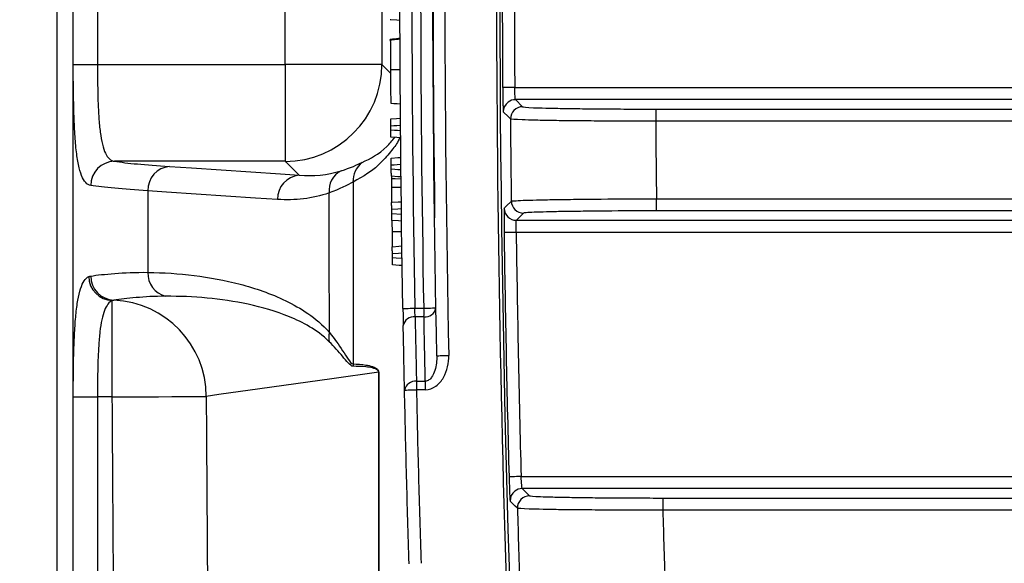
# Model space of a CAD drawing. Header units: millimetres. Extents: x 10 to 272, y 8 to 208.
# Tile 6 of 45: x 56.46 to 66.63, y 36.39 to 42. Entities that reach past the tile are written whole.
import ezdxf

# ---------------------------------------------------------------- set-up
doc = ezdxf.new("R2010")
doc.units = ezdxf.units.MM
doc.styles.add('SLDTEXTSTYLE0', font='TXT', dxfattribs={"width": 0.75})
doc.dimstyles.new('SLDDIMSTYLE2', dxfattribs={"dimtxt": 1.905, "dimasz": 3, "dimexe": 0, "dimexo": 0.0625, "dimgap": 0.47625, "dimtad": 0, "dimtih": 1, "dimtoh": 1, "dimdec": 1, "dimlfac": 2, "dimrnd": 1e-09, "dimzin": 12, "dimdsep": 46, "dimtxsty": 'SLDTEXTSTYLE0', "dimsah": 1, "dimcen": 0.09, "dimadec": 0, "dimazin": 3, "dimtfac": 1, "dimtdec": 1, "dimtofl": 0, "dimtmove": 0, "dimatfit": 3, "dimfxl": 1, "dimfrac": 2, "dimtolj": 1, "dimtzin": 12, "dimarcsym": 0})

# ---------------------------------------------------------------- blocks, each defined once
blk = doc.blocks.new('_D_16')
at = {"color": 7, "linetype": 'Continuous', "lineweight": 18}
for p, q in [((64.685, 52.211), (39.875, 52.211)), ((43.05, 52.211), (43.05, 46.408)), ((43.05, 46.021), (42.469, 46.021)), ((42.469, 46.021), (42.469, 42.996)), ((47.976, 46.021), (48.557, 46.021)), ((48.557, 46.021), (48.557, 42.996)), ((42.469, 42.996), (43.05, 42.996)), ((48.557, 42.996), (47.976, 42.996)), ((43.05, 32.94), (43.05, 42.609)), ((64.685, 32.94), (39.875, 32.94))]:
    blk.add_line(p, q, dxfattribs=at)
for points in [[(43.05, 52.211), (42.55, 49.211), (43.55, 49.211)], [(43.05, 32.94), (43.55, 35.94), (42.55, 35.94)]]:
    blk.add_solid(points, dxfattribs=at)
at = {"color": 7, "linetype": 'Continuous', "lineweight": 18, "char_height": 1.905, "attachment_point": 1, "style": 'SLDTEXTSTYLE0'}
for s, insert in [('38.5', (36.962, 45.452)), ('1.52', (43.05, 45.452))]:
    blk.add_mtext(s, dxfattribs=dict(at, insert=insert))

msp = doc.modelspace()

# ---------------------------------------------------------------- linework, layer by layer
at = {"color": 7, "linetype": 'Continuous', "lineweight": 25}
for p, q in [((56.844, 55.325), (56.844, 29.825)), ((57.014, 41.541), (57.014, 43.61)), ((57.263, 43.61), (57.263, 41.541)), ((59.203, 41.541), (59.203, 43.61)), ((60.202, 43.61), (60.202, 41.541)), ((57.014, 41.541), (57.263, 41.541)), ((57.263, 41.541), (59.203, 41.541)), ((59.203, 41.541), (59.203, 40.542)), ((60.202, 41.541), (59.203, 41.541)), ((60.202, 41.541), (60.29, 41.453)), ((61.574, 41.303), (80.941, 41.303)), ((61.58, 41.179), (61.654, 41.105)), ((80.941, 41.179), (61.58, 41.179)), ((63.029, 41.081), (63.029, 40.956)), ((63.029, 41.081), (79.493, 41.081)), ((60.294, 40.867), (60.294, 40.905)), ((79.493, 40.956), (63.029, 40.956)), ((59.203, 40.542), (57.439, 40.542)), ((59.347, 40.398), (59.203, 40.542)), ((60.298, 40.463), (60.298, 40.501)), ((57.785, 40.238), (57.785, 39.396)), ((63.037, 40.03), (63.037, 40.155)), ((63.037, 40.155), (79.493, 40.155)), ((60.303, 40.005), (60.303, 40.044)), ((60.303, 40.005), (60.403, 39.998)), ((61.663, 40.007), (61.59, 39.933)), ((79.493, 40.03), (63.037, 40.03)), ((61.59, 39.933), (80.941, 39.933)), ((80.941, 39.808), (61.589, 39.808)), ((60.31, 39.548), (60.309, 39.586)), ((57.417, 38.11), (57.417, 39.104)), ((57.014, 36.041), (57.014, 38.11)), ((57.014, 38.11), (57.263, 38.11)), ((57.417, 38.11), (57.263, 38.11)), ((57.263, 38.11), (57.263, 36.041)), ((61.639, 37.289), (80.941, 37.289)), ((61.65, 37.164), (61.726, 37.09)), ((80.941, 37.164), (61.65, 37.164)), ((63.102, 37.067), (63.102, 36.942)), ((63.102, 37.067), (79.493, 37.067)), ((79.493, 36.942), (63.102, 36.942))]:
    msp.add_line(p, q, dxfattribs=at)
at = {"color": 7, "linetype": 'Continuous', "lineweight": 25, "flags": 128}
for points in [[(60.388, 41.996), (60.355, 41.999), (60.295, 42.003), (60.288, 42.003)], [(60.29, 41.491), (60.322, 41.491), (60.356, 41.491), (60.39, 41.491)], [(61.574, 41.303), (61.549, 41.303), (61.526, 41.303), (61.505, 41.303), (61.486, 41.303), (61.47, 41.303), (61.459, 41.303), (61.451, 41.303), (61.449, 41.303)], [(60.292, 41.142), (60.325, 41.14), (60.359, 41.137), (60.392, 41.135)], [(60.293, 40.98), (60.352, 40.984), (60.393, 40.987)], [(61.529, 40.979), (61.525, 40.983), (61.507, 41.001), (61.455, 41.053)], [(60.394, 40.912), (60.357, 40.909), (60.325, 40.907), (60.294, 40.905)], [(60.294, 40.867), (60.332, 40.864), (60.363, 40.862), (60.394, 40.86)], [(60.395, 40.785), (60.354, 40.788), (60.295, 40.792)], [(60.297, 40.576), (60.302, 40.576), (60.365, 40.581), (60.397, 40.583)], [(58.007, 40.488), (58.236, 40.473), (59.154, 40.411), (59.347, 40.398)], [(60.398, 40.508), (60.36, 40.506), (60.329, 40.503), (60.302, 40.502), (60.298, 40.501)], [(60.298, 40.463), (60.335, 40.46), (60.367, 40.458), (60.398, 40.456)], [(60.399, 40.381), (60.367, 40.383), (60.299, 40.388)], [(60.299, 40.366), (60.339, 40.364), (60.399, 40.36)], [(60.3, 40.275), (60.34, 40.275), (60.4, 40.275)], [(59.124, 40.148), (58.895, 40.163), (57.977, 40.225), (57.785, 40.238)], [(60.302, 40.118), (60.307, 40.119), (60.37, 40.123), (60.402, 40.125)], [(61.465, 40.056), (61.469, 40.061), (61.486, 40.078), (61.538, 40.13)], [(60.403, 40.051), (60.365, 40.048), (60.303, 40.044)], [(60.404, 39.923), (60.372, 39.926), (60.304, 39.93)], [(60.306, 39.819), (60.347, 39.819), (60.406, 39.819)], [(61.589, 39.808), (61.565, 39.807), (61.541, 39.807), (61.52, 39.807), (61.501, 39.807), (61.485, 39.806), (61.474, 39.806), (61.466, 39.806), (61.464, 39.806)], [(60.308, 39.661), (60.312, 39.661), (60.376, 39.665), (60.408, 39.668)], [(60.409, 39.593), (60.372, 39.59), (60.309, 39.586)], [(60.31, 39.548), (60.347, 39.545), (60.41, 39.541)], [(60.411, 39.466), (60.379, 39.468), (60.311, 39.473)], [(60.418, 39.023), (60.421, 39.023), (60.428, 39.023), (60.439, 39.024), (60.454, 39.024), (60.473, 39.024), (60.494, 39.025), (60.517, 39.025), (60.541, 39.025)], [(60.541, 39.025), (60.589, 39.026), (60.636, 39.026)], [(60.636, 39.026), (60.66, 39.027), (60.683, 39.027), (60.704, 39.027), (60.723, 39.028), (60.738, 39.028), (60.75, 39.028), (60.756, 39.028), (60.759, 39.028)], [(60.636, 38.938), (60.589, 38.937), (60.544, 38.937)], [(60.768, 38.536), (60.77, 38.536), (60.777, 38.536), (60.789, 38.536), (60.804, 38.537), (60.823, 38.537), (60.844, 38.537), (60.867, 38.538), (60.891, 38.538)], [(60.168, 38.365), (59.685, 38.297), (58.942, 38.193), (58.518, 38.134), (58.387, 38.115)], [(60.558, 38.272), (60.604, 38.272), (60.649, 38.273)], [(60.435, 38.181), (60.437, 38.181), (60.444, 38.181), (60.456, 38.181), (60.471, 38.182), (60.489, 38.182), (60.511, 38.182), (60.534, 38.183), (60.558, 38.183)], [(60.649, 38.184), (60.604, 38.184), (60.558, 38.183)], [(57.417, 38.11), (57.582, 38.111), (57.743, 38.112), (57.894, 38.112), (58.033, 38.113), (58.154, 38.114), (58.256, 38.114), (58.334, 38.115), (58.387, 38.115)], [(61.639, 37.289), (61.615, 37.289), (61.592, 37.288), (61.571, 37.287), (61.552, 37.287), (61.536, 37.286), (61.525, 37.286), (61.517, 37.286), (61.514, 37.286)], [(61.601, 36.962), (61.597, 36.966), (61.579, 36.984), (61.526, 37.036)]]:
    msp.add_lwpolyline(points, dxfattribs=at)
at = {"color": 7, "linetype": 'Continuous', "lineweight": 25}
for centre, radius, start, end in [((261.593, 42.575), 200.864, 176.19749, 180.7461), ((261.418, 42.575), 200, 176.43675, 183.56325), ((261.418, 42.575), 199.974, 179.64254, 180.36462), ((261.418, 42.575), 199.849, 179.64254, 180.36462), ((59.201, 41.542), 1.001, 270.0817, 359.9183), ((61.58, 41.053), 0.125, 127.293, 180.4147), ((61.58, 41.053), 0.125, 90.0189, 127.2947), ((61.654, 40.98), 0.125, 90.021, 180.4367), ((261.418, 42.575), 199.896, 180.45763, 180.70089), ((261.418, 42.575), 198.396, 180.46761, 180.69894), ((57.444, 40.293), 0.249, 91.3321, 180.2256), ((58.027, 40.247), 0.242, 94.6318, 182.0997), ((60.145, 40.337), 0.243, 127.3993, 182.1109), ((59.366, 40.157), 0.242, 94.6317, 182.0992), ((59.884, 40.24), 0.229, 117.2118, 186.3841), ((61.663, 40.132), 0.125, 180.7212, 269.98), ((61.59, 40.058), 0.125, 180.7419, 269.9801), ((261.418, 42.575), 199.974, 180.79345, 181.51568), ((261.418, 42.575), 199.849, 180.79345, 181.51568), ((57.443, 39.358), 0.249, 179.7998, 267.7011), ((58.027, 39.385), 0.243, 177.3842, 255.7762), ((57.426, 39.357), 0.253, 181.0664, 267.8745), ((57.392, 38.114), 0.995, 0.067, 87.6091), ((60.649, 39.048), 0.111, 263.1732, 349.6424), ((55.262, 38.982), 5.374, 359.5288, 0.4712), ((60.531, 38.827), 0.111, 83.1978, 169.6872), ((59.858, 38.725), 0.205, 165.7262, 192.6649), ((60.161, 38.451), 0.258, 179.9594, 185.6188), ((60.15, 38.165), 0.201, 84.6006, 84.7366), ((60.545, 38.161), 0.111, 83.2869, 169.8491), ((65.932, 38.228), 5.375, 179.5288, 180.4712), ((66.023, 38.228), 5.375, 179.5288, 180.4712), ((61.651, 37.039), 0.125, 128.3177, 181.5665), ((61.651, 37.039), 0.125, 90.0207, 128.3206), ((61.726, 36.965), 0.125, 90.0211, 181.5883), ((261.418, 42.575), 199.896, 181.60916, 181.85253), ((261.418, 42.575), 198.396, 181.62713, 181.85855)]:
    msp.add_arc(centre, radius, start, end, dxfattribs=at)
for points, knots in [([(57.013, 29.825), (57.013, 29.858), (57.013, 29.892), (57.013, 29.958), (57.013, 30.058), (57.013, 30.29), (57.013, 30.755), (57.013, 31.685), (57.013, 33.544), (57.013, 37.263), (57.013, 42.575), (57.013, 47.888), (57.013, 51.607), (57.013, 53.466), (57.013, 54.396), (57.013, 54.86), (57.013, 55.093), (57.013, 55.193), (57.013, 55.259), (57.013, 55.292), (57.013, 55.325)], [0, 0, 0, 0, 0.003906, 0.003906, 0.007812, 0.015625, 0.03125, 0.0625, 0.125, 0.25, 0.5, 0.75, 0.875, 0.9375, 0.96875, 0.984375, 0.992187, 0.996094, 0.996094, 1, 1, 1, 1]), ([(60.388, 41.81), (60.383, 41.81), (60.349, 41.806), (60.316, 41.803), (60.288, 41.8)], [0, 0, 0, 0, 0.165431, 1, 1, 1, 1]), ([(60.388, 41.803), (60.374, 41.801), (60.36, 41.8), (60.346, 41.798), (60.327, 41.796), (60.308, 41.793), (60.288, 41.791)], [0, 0, 0, 0, 0.000086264, 0.000086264, 0.000086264, 0.0002018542, 0.0002018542, 0.0002018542, 0.0002018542]), ([(60.288, 41.791), (60.288, 41.795), (60.288, 41.8), (60.288, 41.799), (60.288, 41.799)], [0, 0, 0, 0, 0.707844, 1, 1, 1, 1]), ([(60.288, 41.791), (60.289, 41.764), (60.289, 41.72), (60.289, 41.639), (60.289, 41.61), (60.29, 41.551), (60.29, 41.521), (60.29, 41.491)], [0, 0, 0, 0, 0.5, 0.5, 0.75, 0.75, 1, 1, 1, 1]), ([(57.195, 40.292), (57.157, 40.297), (57.125, 40.332), (57.087, 40.425), (57.077, 40.463), (57.058, 40.553), (57.05, 40.604), (57.038, 40.718), (57.033, 40.781), (57.025, 40.916), (57.022, 40.987), (57.018, 41.138), (57.016, 41.217), (57.014, 41.377), (57.014, 41.458), (57.014, 41.541)], [0, 0, 0, 0, 0.25, 0.25, 0.375, 0.375, 0.5, 0.5, 0.625, 0.625, 0.75, 0.75, 0.875, 0.875, 1, 1, 1, 1]), ([(57.263, 41.541), (57.263, 41.476), (57.264, 41.412), (57.266, 41.285), (57.267, 41.223), (57.271, 41.103), (57.274, 41.046), (57.281, 40.938), (57.286, 40.887), (57.298, 40.796), (57.305, 40.754), (57.323, 40.681), (57.334, 40.65), (57.37, 40.574), (57.401, 40.546), (57.439, 40.542)], [0, 0, 0, 0, 0.125, 0.125, 0.25, 0.25, 0.375, 0.375, 0.5, 0.5, 0.625, 0.625, 0.75, 0.75, 1, 1, 1, 1]), ([(60.29, 41.491), (60.29, 41.467), (60.29, 41.442), (60.29, 41.394), (60.291, 41.37), (60.291, 41.301), (60.291, 41.26), (60.292, 41.196), (60.292, 41.174), (60.292, 41.147), (60.292, 41.143), (60.292, 41.142)], [0, 0, 0, 0, 0.125, 0.125, 0.25, 0.25, 0.5, 0.5, 0.75, 0.75, 1, 1, 1, 1]), ([(61.449, 41.303), (61.449, 41.286), (61.449, 41.24), (61.45, 41.173), (61.451, 41.123), (61.452, 41.108), (61.452, 41.107)], [0, 0, 0, 0, 0.226753, 0.601351, 0.97592, 1, 1, 1, 1]), ([(61.58, 41.179), (61.578, 41.179), (61.577, 41.193), (61.575, 41.239), (61.574, 41.271), (61.574, 41.303)], [0, 0, 0, 0, 0.5, 0.5, 1, 1, 1, 1]), ([(61.452, 41.107), (61.452, 41.092), (61.453, 41.061), (61.454, 41.055), (61.455, 41.053)], [0, 0, 0, 0, 0.483424, 1, 1, 1, 1]), ([(61.654, 41.105), (61.657, 41.102), (61.696, 41.098), (61.801, 41.094), (61.844, 41.093), (61.945, 41.09), (62.002, 41.089), (62.129, 41.087), (62.199, 41.086), (62.348, 41.084), (62.426, 41.083), (62.591, 41.082), (62.677, 41.082), (62.851, 41.081), (62.939, 41.081), (63.029, 41.081)], [0, 0, 0, 0, 0.25, 0.25, 0.375, 0.375, 0.5, 0.5, 0.625, 0.625, 0.75, 0.75, 0.875, 0.875, 1, 1, 1, 1]), ([(60.294, 40.905), (60.294, 40.913), (60.294, 40.922), (60.294, 40.93), (60.294, 40.938), (60.294, 40.945), (60.294, 40.952), (60.293, 40.958), (60.293, 40.964), (60.293, 40.969), (60.293, 40.973), (60.293, 40.976), (60.293, 40.978), (60.293, 40.979), (60.293, 40.98), (60.293, 40.98)], [0, 0, 0, 0, 0.0000502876, 0.0000502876, 0.0000502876, 0.0001005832, 0.0001005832, 0.0001005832, 0.0001507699, 0.0001507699, 0.0001507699, 0.000200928, 0.000200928, 0.000200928, 0.0002338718, 0.0002338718, 0.0002338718, 0.0002338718]), ([(63.029, 40.956), (62.931, 40.956), (62.835, 40.956), (62.645, 40.957), (62.551, 40.957), (62.371, 40.958), (62.286, 40.959), (62.124, 40.96), (62.047, 40.961), (61.909, 40.963), (61.847, 40.964), (61.737, 40.967), (61.689, 40.968), (61.575, 40.973), (61.532, 40.976), (61.529, 40.979)], [0, 0, 0, 0, 0.125, 0.125, 0.25, 0.25, 0.375, 0.375, 0.5, 0.5, 0.625, 0.625, 0.75, 0.75, 1, 1, 1, 1]), ([(60.388, 40.792), (60.388, 40.791), (60.366, 40.735), (60.304, 40.658), (60.146, 40.46), (60.006, 40.384), (59.903, 40.328)], [0, 0, 0, 0, 0.002219, 0.157468, 0.379572, 1, 1, 1, 1]), ([(59.998, 40.53), (60.083, 40.571), (60.197, 40.626), (60.307, 40.756), (60.335, 40.789)], [0, 0, 0, 0, 0.7474588, 1, 1, 1, 1]), ([(60.295, 40.792), (60.295, 40.792), (60.295, 40.793), (60.295, 40.796), (60.295, 40.799), (60.295, 40.803), (60.295, 40.808), (60.295, 40.814), (60.295, 40.82), (60.295, 40.827), (60.294, 40.834), (60.294, 40.842), (60.294, 40.85), (60.294, 40.856), (60.294, 40.861), (60.294, 40.867)], [0, 0, 0, 0, 0.0000502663, 0.0000502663, 0.0000502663, 0.0001005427, 0.0001005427, 0.0001005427, 0.0001506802, 0.0001506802, 0.0001506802, 0.000200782, 0.000200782, 0.000200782, 0.0002337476, 0.0002337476, 0.0002337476, 0.0002337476]), ([(60.298, 40.501), (60.298, 40.51), (60.297, 40.518), (60.297, 40.526), (60.297, 40.534), (60.297, 40.541), (60.297, 40.548), (60.297, 40.555), (60.297, 40.56), (60.297, 40.565), (60.297, 40.569), (60.297, 40.572), (60.297, 40.574), (60.297, 40.575), (60.297, 40.576), (60.297, 40.576)], [0, 0, 0, 0, 0.000050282, 0.000050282, 0.000050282, 0.0001005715, 0.0001005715, 0.0001005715, 0.0001507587, 0.0001507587, 0.0001507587, 0.000200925, 0.000200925, 0.000200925, 0.0002338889, 0.0002338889, 0.0002338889, 0.0002338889]), ([(60.299, 40.388), (60.299, 40.388), (60.299, 40.39), (60.299, 40.392), (60.299, 40.395), (60.299, 40.399), (60.299, 40.405), (60.299, 40.41), (60.299, 40.416), (60.298, 40.423), (60.298, 40.43), (60.298, 40.438), (60.298, 40.446), (60.298, 40.452), (60.298, 40.457), (60.298, 40.463)], [0, 0, 0, 0, 0.0000502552, 0.0000502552, 0.0000502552, 0.0001005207, 0.0001005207, 0.0001005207, 0.0001506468, 0.0001506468, 0.0001506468, 0.0002007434, 0.0002007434, 0.0002007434, 0.000233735, 0.000233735, 0.000233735, 0.000233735]), ([(60.299, 40.388), (60.299, 40.388), (60.299, 40.387), (60.299, 40.382), (60.299, 40.379), (60.299, 40.366)], [0, 0, 0, 0, 0.5, 0.5, 1, 1, 1, 1]), ([(57.785, 40.238), (57.655, 40.247), (57.54, 40.256), (57.343, 40.273), (57.261, 40.282), (57.195, 40.292)], [0, 0, 0, 0, 0.5, 0.5, 1, 1, 1, 1]), ([(60.299, 40.366), (60.299, 40.356), (60.299, 40.343), (60.3, 40.311), (60.3, 40.293), (60.3, 40.275)], [0, 0, 0, 0, 0.5, 0.5, 1, 1, 1, 1]), ([(60.3, 40.275), (60.3, 40.26), (60.3, 40.245), (60.301, 40.217), (60.301, 40.204), (60.301, 40.168), (60.302, 40.15), (60.302, 40.128), (60.302, 40.124), (60.302, 40.119), (60.302, 40.118), (60.302, 40.118)], [0, 0, 0, 0, 0.125, 0.125, 0.25, 0.25, 0.5, 0.5, 0.75, 0.75, 1, 1, 1, 1]), ([(60.303, 40.044), (60.303, 40.052), (60.303, 40.06), (60.303, 40.068), (60.302, 40.076), (60.302, 40.084), (60.302, 40.09), (60.302, 40.097), (60.302, 40.103), (60.302, 40.107), (60.302, 40.111), (60.302, 40.115), (60.302, 40.117), (60.302, 40.118), (60.302, 40.118), (60.302, 40.118)], [0, 0, 0, 0, 0.000050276, 0.000050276, 0.000050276, 0.000100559, 0.000100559, 0.000100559, 0.0001507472, 0.0001507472, 0.0001507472, 0.0002009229, 0.0002009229, 0.0002009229, 0.0002339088, 0.0002339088, 0.0002339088, 0.0002339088]), ([(61.538, 40.13), (61.539, 40.132), (61.55, 40.133), (61.591, 40.136), (61.621, 40.138), (61.697, 40.141), (61.744, 40.142), (61.853, 40.145), (61.916, 40.146), (62.054, 40.148), (62.129, 40.149), (62.292, 40.151), (62.378, 40.152), (62.646, 40.154), (62.841, 40.155), (63.037, 40.155)], [0, 0, 0, 0, 0.125, 0.125, 0.25, 0.25, 0.375, 0.375, 0.5, 0.5, 0.625, 0.625, 0.75, 0.75, 1, 1, 1, 1]), ([(60.304, 39.93), (60.304, 39.93), (60.304, 39.932), (60.304, 39.935), (60.304, 39.937), (60.304, 39.942), (60.304, 39.947), (60.304, 39.952), (60.304, 39.958), (60.304, 39.966), (60.304, 39.973), (60.304, 39.981), (60.304, 39.989), (60.304, 39.994), (60.303, 40), (60.303, 40.005)], [0, 0, 0, 0, 0.0000502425, 0.0000502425, 0.0000502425, 0.0001004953, 0.0001004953, 0.0001004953, 0.0001506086, 0.0001506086, 0.0001506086, 0.0002006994, 0.0002006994, 0.0002006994, 0.0002337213, 0.0002337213, 0.0002337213, 0.0002337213]), ([(61.465, 40.056), (61.464, 40.055), (61.464, 40.051), (61.463, 40.022), (61.462, 39.97), (61.463, 39.925), (61.463, 39.905)], [0, 0, 0, 0, 0.179259, 0.474518, 0.76982, 1, 1, 1, 1]), ([(63.037, 40.03), (62.858, 40.03), (62.679, 40.03), (62.433, 40.028), (62.354, 40.027), (62.205, 40.025), (62.136, 40.024), (62.01, 40.022), (61.952, 40.021), (61.852, 40.018), (61.809, 40.017), (61.739, 40.014), (61.711, 40.013), (61.674, 40.01), (61.664, 40.008), (61.663, 40.007)], [0, 0, 0, 0, 0.25, 0.25, 0.375, 0.375, 0.5, 0.5, 0.625, 0.625, 0.75, 0.75, 0.875, 0.875, 1, 1, 1, 1]), ([(60.304, 39.93), (60.304, 39.93), (60.304, 39.93), (60.304, 39.928), (60.304, 39.927), (60.305, 39.917), (60.305, 39.905), (60.305, 39.868), (60.306, 39.843), (60.306, 39.819)], [0, 0, 0, 0, 0.25, 0.25, 0.5, 0.5, 0.75, 0.75, 1, 1, 1, 1]), ([(61.463, 39.905), (61.463, 39.9), (61.463, 39.87), (61.463, 39.835), (61.464, 39.806)], [0, 0, 0, 0, 0.180822, 1, 1, 1, 1]), ([(61.589, 39.808), (61.588, 39.84), (61.587, 39.872), (61.588, 39.918), (61.589, 39.932), (61.59, 39.933)], [0, 0, 0, 0, 0.5, 0.5, 1, 1, 1, 1]), ([(60.306, 39.819), (60.306, 39.805), (60.306, 39.79), (60.307, 39.762), (60.307, 39.749), (60.307, 39.712), (60.308, 39.693), (60.308, 39.67), (60.308, 39.667), (60.308, 39.662), (60.308, 39.661), (60.308, 39.661)], [0, 0, 0, 0, 0.125, 0.125, 0.25, 0.25, 0.5, 0.5, 0.75, 0.75, 1, 1, 1, 1]), ([(60.309, 39.586), (60.309, 39.594), (60.309, 39.603), (60.309, 39.611), (60.309, 39.619), (60.309, 39.626), (60.308, 39.633), (60.308, 39.639), (60.308, 39.645), (60.308, 39.649), (60.308, 39.654), (60.308, 39.657), (60.308, 39.659), (60.308, 39.66), (60.308, 39.661), (60.308, 39.661)], [0, 0, 0, 0, 0.0000502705, 0.0000502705, 0.0000502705, 0.0001005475, 0.0001005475, 0.0001005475, 0.000150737, 0.000150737, 0.000150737, 0.0002009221, 0.0002009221, 0.0002009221, 0.0002339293, 0.0002339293, 0.0002339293, 0.0002339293]), ([(60.311, 39.473), (60.311, 39.473), (60.311, 39.474), (60.311, 39.477), (60.311, 39.48), (60.311, 39.484), (60.311, 39.489), (60.311, 39.494), (60.31, 39.501), (60.31, 39.508), (60.31, 39.515), (60.31, 39.523), (60.31, 39.531), (60.31, 39.536), (60.31, 39.542), (60.31, 39.548)], [0, 0, 0, 0, 0.0000502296, 0.0000502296, 0.0000502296, 0.0001004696, 0.0001004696, 0.0001004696, 0.0001505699, 0.0001505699, 0.0001505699, 0.000200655, 0.000200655, 0.000200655, 0.0002337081, 0.0002337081, 0.0002337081, 0.0002337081]), ([(57.194, 39.358), (57.26, 39.368), (57.343, 39.377), (57.54, 39.392), (57.654, 39.398), (57.785, 39.396)], [0, 0, 0, 0, 0.5, 0.5, 1, 1, 1, 1]), ([(57.785, 39.396), (57.944, 39.393), (58.103, 39.383), (58.42, 39.344), (58.579, 39.315), (58.894, 39.232), (59.052, 39.178), (59.285, 39.065), (59.362, 39.022), (59.513, 38.918), (59.588, 38.857), (59.659, 38.775)], [0, 0, 0, 0, 0.25, 0.25, 0.5, 0.5, 0.75, 0.75, 0.875, 0.875, 1, 1, 1, 1]), ([(57.014, 38.11), (57.014, 38.188), (57.014, 38.267), (57.016, 38.42), (57.017, 38.494), (57.021, 38.638), (57.024, 38.708), (57.031, 38.838), (57.035, 38.899), (57.046, 39.011), (57.053, 39.063), (57.069, 39.153), (57.078, 39.193), (57.111, 39.294), (57.139, 39.336), (57.173, 39.352)], [0, 0, 0, 0, 0.125, 0.125, 0.25, 0.25, 0.375, 0.375, 0.5, 0.5, 0.625, 0.625, 0.75, 0.75, 1, 1, 1, 1]), ([(57.417, 39.104), (57.384, 39.091), (57.357, 39.057), (57.325, 38.974), (57.316, 38.942), (57.3, 38.869), (57.294, 38.827), (57.283, 38.736), (57.279, 38.687), (57.273, 38.583), (57.27, 38.527), (57.265, 38.356), (57.263, 38.234), (57.263, 38.11)], [0, 0, 0, 0, 0.25, 0.25, 0.375, 0.375, 0.5, 0.5, 0.625, 0.625, 0.75, 0.75, 1, 1, 1, 1]), ([(57.968, 39.149), (57.853, 39.149), (57.752, 39.143), (57.574, 39.127), (57.497, 39.118), (57.433, 39.109)], [0, 0, 0, 0, 0.5, 0.5, 1, 1, 1, 1]), ([(59.658, 38.68), (59.591, 38.747), (59.523, 38.794), (59.385, 38.876), (59.316, 38.909), (59.105, 38.996), (58.963, 39.036), (58.537, 39.127), (58.253, 39.15), (57.968, 39.149)], [0, 0, 0, 0, 0.125, 0.125, 0.25, 0.25, 0.5, 0.5, 1, 1, 1, 1]), ([(60.435, 38.181), (60.433, 38.274), (60.431, 38.367), (60.429, 38.46), (60.427, 38.565), (60.425, 38.669), (60.423, 38.774), (60.422, 38.798), (60.422, 38.822), (60.422, 38.846)], [0, 0, 0, 0, 0.00078958, 0.00078958, 0.00078958, 0.001677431, 0.001677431, 0.001677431, 0.001882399, 0.001882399, 0.001882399, 0.001882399]), ([(60.544, 38.937), (60.545, 38.885), (60.546, 38.833), (60.547, 38.78), (60.549, 38.704), (60.55, 38.627), (60.552, 38.551), (60.554, 38.458), (60.556, 38.365), (60.558, 38.272)], [0, 0, 0, 0, 0.000443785, 0.000443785, 0.000443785, 0.001092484, 0.001092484, 0.001092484, 0.001881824, 0.001881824, 0.001881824, 0.001881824]), ([(60.649, 38.273), (60.648, 38.325), (60.647, 38.377), (60.646, 38.429), (60.644, 38.506), (60.643, 38.582), (60.641, 38.659), (60.639, 38.752), (60.638, 38.845), (60.636, 38.938)], [0, 0, 0, 0, 0.000443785, 0.000443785, 0.000443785, 0.001092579, 0.001092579, 0.001092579, 0.001881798, 0.001881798, 0.001881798, 0.001881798]), ([(59.659, 38.775), (59.71, 38.712), (59.755, 38.648), (59.815, 38.556), (59.834, 38.526), (59.87, 38.475), (59.887, 38.452), (59.903, 38.451)], [0, 0, 0, 0, 0.5, 0.5, 0.75, 0.75, 1, 1, 1, 1]), ([(59.904, 38.426), (59.888, 38.426), (59.87, 38.442), (59.834, 38.481), (59.815, 38.505), (59.754, 38.578), (59.709, 38.629), (59.658, 38.68)], [0, 0, 0, 0, 0.25, 0.25, 0.5, 0.5, 1, 1, 1, 1]), ([(59.903, 38.451), (59.947, 38.45), (59.992, 38.447), (60.059, 38.436), (60.081, 38.431), (60.115, 38.419), (60.126, 38.415), (60.143, 38.405), (60.148, 38.401), (60.157, 38.393), (60.159, 38.39), (60.163, 38.384), (60.165, 38.381), (60.167, 38.375), (60.168, 38.37), (60.168, 38.365)], [0, 0, 0, 0, 0.5, 0.5, 0.75, 0.75, 0.875, 0.875, 0.9375, 0.9375, 0.96875, 0.96875, 0.984375, 0.984375, 1, 1, 1, 1]), ([(60.649, 38.184), (60.689, 38.184), (60.727, 38.199), (60.792, 38.246), (60.818, 38.277), (60.857, 38.345), (60.87, 38.383), (60.888, 38.46), (60.892, 38.499), (60.891, 38.538)], [0, 0, 0, 0, 0.25, 0.25, 0.5, 0.5, 0.75, 0.75, 1, 1, 1, 1]), ([(60.768, 38.536), (60.769, 38.484), (60.764, 38.433), (60.741, 38.359), (60.73, 38.334), (60.707, 38.303), (60.698, 38.293), (60.676, 38.277), (60.663, 38.272), (60.649, 38.273)], [0, 0, 0, 0, 0.5, 0.5, 0.75, 0.75, 0.875, 0.875, 1, 1, 1, 1]), ([(60.168, 38.365), (60.168, 38.37), (60.166, 38.374), (60.164, 38.379), (60.162, 38.38), (60.158, 38.385), (60.156, 38.388), (60.147, 38.394), (60.142, 38.396), (60.125, 38.404), (60.114, 38.407), (60.081, 38.415), (60.059, 38.418), (59.992, 38.425), (59.948, 38.426), (59.904, 38.426)], [0, 0, 0, 0, 0.015625, 0.015625, 0.03125, 0.03125, 0.0625, 0.0625, 0.125, 0.125, 0.25, 0.25, 0.5, 0.5, 1, 1, 1, 1]), ([(60.482, 36.389), (60.473, 36.689), (60.464, 36.989), (60.456, 37.288), (60.449, 37.586), (60.441, 37.883), (60.435, 38.181)], [0, 0, 0, 0, 0.00179853, 0.00179853, 0.00179853, 0.003584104, 0.003584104, 0.003584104, 0.003584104]), ([(60.558, 38.183), (60.564, 37.886), (60.571, 37.589), (60.579, 37.291), (60.587, 36.992), (60.596, 36.693), (60.605, 36.393)], [0, 0, 0, 0, 0.001784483, 0.001784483, 0.001784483, 0.003581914, 0.003581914, 0.003581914, 0.003581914]), ([(61.514, 37.286), (61.515, 37.269), (61.516, 37.224), (61.519, 37.156), (61.52, 37.106), (61.521, 37.091), (61.521, 37.091)], [0, 0, 0, 0, 0.226659, 0.601267, 0.975701, 1, 1, 1, 1]), ([(61.65, 37.164), (61.649, 37.165), (61.647, 37.179), (61.643, 37.225), (61.641, 37.257), (61.639, 37.289)], [0, 0, 0, 0, 0.5, 0.5, 1, 1, 1, 1]), ([(61.521, 37.091), (61.522, 37.076), (61.524, 37.044), (61.525, 37.039), (61.526, 37.036)], [0, 0, 0, 0, 0.4832544, 1, 1, 1, 1]), ([(61.726, 37.09), (61.73, 37.087), (61.768, 37.084), (61.874, 37.08), (61.917, 37.079), (62.018, 37.076), (62.075, 37.075), (62.202, 37.073), (62.272, 37.072), (62.421, 37.07), (62.499, 37.069), (62.664, 37.068), (62.75, 37.068), (62.924, 37.067), (63.013, 37.067), (63.102, 37.067)], [0, 0, 0, 0, 0.25, 0.25, 0.375, 0.375, 0.5, 0.5, 0.625, 0.625, 0.75, 0.75, 0.875, 0.875, 1, 1, 1, 1]), ([(63.102, 36.942), (63.004, 36.942), (62.908, 36.942), (62.719, 36.942), (62.624, 36.942), (62.444, 36.943), (62.359, 36.943), (62.197, 36.945), (62.12, 36.945), (61.982, 36.947), (61.92, 36.948), (61.81, 36.951), (61.762, 36.952), (61.647, 36.956), (61.605, 36.959), (61.601, 36.962)], [0, 0, 0, 0, 0.125, 0.125, 0.25, 0.25, 0.375, 0.375, 0.5, 0.5, 0.625, 0.625, 0.75, 0.75, 1, 1, 1, 1])]:
    msp.add_open_spline(points, degree=3, knots=knots, dxfattribs=at)
for points in [[(61.514, 35.45), (61.345, 40.199), (61.345, 44.952), (61.514, 49.7)], [(60.768, 38.536), (60.717, 41.104), (60.714, 43.672), (60.761, 46.24)], [(60.884, 46.238), (60.837, 43.671), (60.839, 41.104), (60.891, 38.538)], [(60.418, 39.023), (60.379, 41.266), (60.377, 43.509), (60.412, 45.752)], [(60.535, 45.75), (60.499, 43.509), (60.502, 41.267), (60.541, 39.025)], [(60.636, 39.026), (60.596, 41.267), (60.594, 43.508), (60.63, 45.749)], [(57.439, 40.542), (57.566, 40.523), (57.755, 40.505), (58.007, 40.488)], [(59.78, 40.444), (59.876, 40.474), (59.948, 40.508), (59.998, 40.53)], [(59.347, 40.398), (59.491, 40.386), (59.636, 40.399), (59.78, 40.444)], [(59.903, 40.328), (59.846, 40.298), (59.764, 40.254), (59.657, 40.215)], [(59.903, 40.328), (59.903, 39.703), (59.903, 39.077), (59.903, 38.451)], [(59.657, 40.215), (59.48, 40.155), (59.303, 40.136), (59.124, 40.148)], [(59.659, 38.775), (59.658, 39.255), (59.657, 39.735), (59.657, 40.215)], [(57.173, 39.352), (57.18, 39.355), (57.187, 39.357), (57.194, 39.358)], [(57.433, 39.109), (57.428, 39.108), (57.422, 39.106), (57.417, 39.104)], [(60.418, 39.023), (60.42, 38.957), (60.421, 38.893), (60.422, 38.846)], [(60.544, 38.937), (60.543, 38.96), (60.542, 38.992), (60.541, 39.025)], [(60.168, 38.365), (60.168, 37.51), (60.169, 36.656), (60.169, 35.802)], [(60.168, 35.802), (60.168, 36.656), (60.168, 37.51), (60.168, 38.365)], [(57.431, 36.041), (57.426, 36.731), (57.421, 37.42), (57.417, 38.11)], [(58.387, 38.115), (58.391, 37.426), (58.396, 36.738), (58.401, 36.049)]]:
    msp.add_open_spline(points, degree=3, dxfattribs=at)

# ---------------------------------------------------------------- dimensions: what is measured, and where the dimension line sits
at = {"color": 7, "linetype": 'Continuous', "lineweight": 18}
dim = msp.add_linear_dim(base=(43.05, 52.211), p1=(65.955, 32.94), p2=(65.955, 52.211), angle=90, dimstyle='SLDDIMSTYLE2', dxfattribs=at)
dim.commit()
dim.dimension.update_dxf_attribs({"geometry": '_D_16', "text_midpoint": (43.05, 44.508), "dimtype": 160})

doc.saveas('drawing.dxf')
